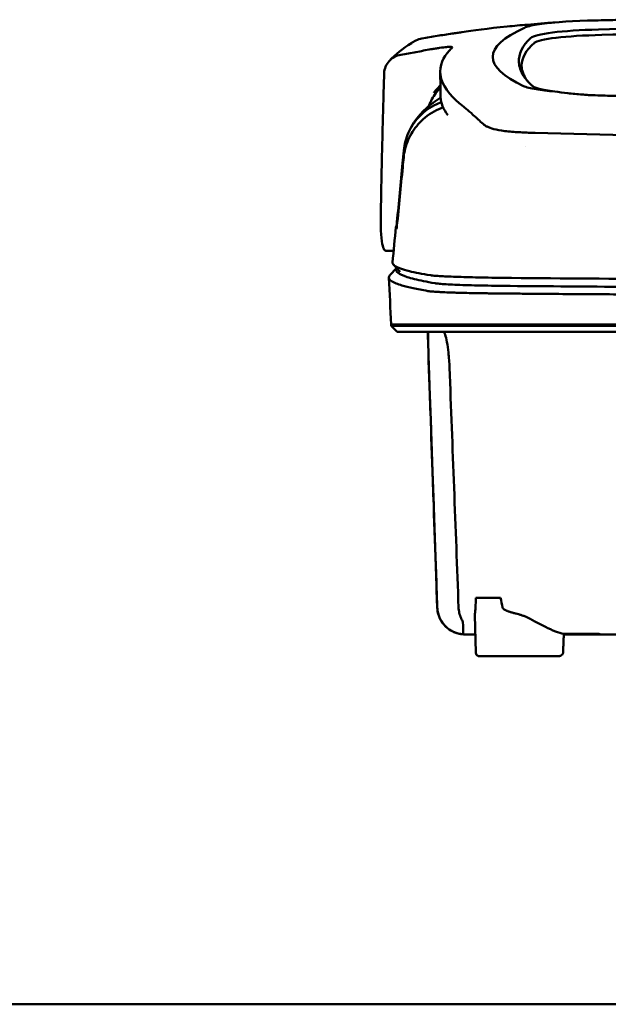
# Model space of a CAD drawing. Header units: millimetres. Extents: x 857 to 3150, y 927 to 1922.
# Tile 4 of 22: x 1077 to 1158, y 1785 to 1921. Entities that reach past the tile are written whole.
import ezdxf

# ---------------------------------------------------------------- set-up
doc = ezdxf.new("R2010")
doc.units = ezdxf.units.MM
doc.header["$LTSCALE"] = 6.666667
doc.layers.add('Visible (ISO)', color=7, linetype='Continuous', lineweight=50)

msp = doc.modelspace()

# ---------------------------------------------------------------- linework, layer by layer
at = {"layer": 'Visible (ISO)'}
for p, q in [((1146.54, 1905.63), (1146.55, 1905.63)), ((1128.82, 1889.29), (1127.77, 1889.29)), ((1128.29, 1885.91), (1129.23, 1886.9)), ((1128.48, 1879.12), (1133.83, 1879.12)), ((1128.48, 1878.92), (1128.48, 1879.12)), ((1133.86, 1879.12), (1133.83, 1879.12)), ((1133.86, 1879.12), (1144.82, 1879.12)), ((1144.91, 1879.12), (1144.82, 1879.12)), ((1144.91, 1879.12), (1206.55, 1879.12)), ((1129.29, 1878.11), (1128.48, 1878.92)), ((1133.52, 1877.61), (1133.54, 1877.61)), ((1140.16, 1841.39), (1143.55, 1841.39)), ((1144.51, 1839.59), (1144.51, 1839.6)), ((1144.52, 1839.59), (1144.52, 1839.59)), ((1140.16, 1833.84), (1140.03, 1839.02)), ((1156.83, 1836.36), (1152.29, 1836.36)), ((1156.83, 1836.36), (1156.82, 1836.44)), ((1151.57, 1833.35), (1140.63, 1833.35)), ((998.05, 1785.32), (1194.98, 1785.32))]:
    msp.add_line(p, q, dxfattribs=at)
for centre, major_axis, ratio, start_param, end_param in [((1261.01, 1867.1), (-491.04, 0), 0.112496, 4.925773, 4.928853), ((1283.42, 1916.04), (140.93, 0.03), 0.116446, 2.892175, 3.388046), ((1158.11, 1919.72), (11.62, -0.01), 0.117057, 2.527526, 2.891655), ((1159.71, 1918.5), (12.06, 0), 0.112737, 1.791766, 3.029303), ((1157.92, 1919.75), (11.4, 0), 0.116501, 1.781282, 2.52747), ((1206.45, 1895.42), (225.49, 0), 0.110939, 1.570719, 1.791596), ((1393.98, 1915.85), (247.9, 0.4), 0.112494, 3.026338, 3.14596), ((1160.1, 1917.83), (11.96, 0), 0.106769, 1.787974, 3.024834), ((1206.48, 1895.39), (-227.22, 0), 0.106767, 4.71241, 4.92951), ((1463.46, 1868.8), (-328.58, 44.87), 0.123507, 6.188163, 6.200241), ((1392.74, 1914.85), (-246.27, 0), 0.106767, 6.163675, 6.283184), ((2789.07, 1875.1), (-1662.18, -0.15), 0.85466, 6.255847, 6.257756), ((1158.22, 1912.37), (11.83, 0.02), 0.1161, 3.386388, 3.747718), ((1141.25, 1906.81), (-8, 0), 0.941628, 5.682982, 5.950394), ((1390.91, 1910.54), (-255.61, 0), 0.112496, 0.002074, 0.087879), ((1148.35, 1907.15), (-7.02, -0.25), 0.209962, 0.510009, 0.541864), ((1389.05, 1892.52), (-259.92, 0), 0.034069, 6.258567, 6.308615), ((1262.71, 1933.54), (-131.69, -46.07), 0.097566, 0.177551, 0.181879), ((1138.22, 1884.85), (4.06, -0.09), 0.06622, 3.560328, 3.573474), ((1148.9, 1885.27), (15.81, -0.25), 0.013999, 1.814143, 1.864666), ((1146.23, 1884.58), (8.72, -0.05), 0.018129, 4.550228, 4.559677), ((1133.55, 1883.74), (-0.118, 0.018), 0.055246, 1.360606, 1.559875), ((1146.01, 1884.72), (9.46, 0.14), 0.140036, 4.558691, 4.567892), ((1076.69, 1878.36), (-100.95, 2891.75), 0.019629, 4.711443, 4.711617), ((1156.92, 1836.36), (0.392, 0), 0.000189, 0.428233, 0.567381)]:
    msp.add_ellipse(centre, major_axis=major_axis, ratio=ratio, start_param=start_param, end_param=end_param, dxfattribs=at)
for points, knots in [([(1161.17, 1921.18), (1160.22, 1921.16), (1159.29, 1921.14), (1157.9, 1921.1), (1157.71, 1921.1), (1157.02, 1921.08)], [-0.8458994, -0.8458994, -0.8458994, -0.8458994, -0.3752076, -0.3752076, -0.1515992, -0.1515992, -0.1515992, -0.1515992]), ([(1138.25, 1919.46), (1139.7, 1919.67), (1141.85, 1919.97), (1145.4, 1920.33), (1146.34, 1920.42), (1147.28, 1920.49)], [0, 0, 0, 0, 0.4392287, 0.4392287, 0.5941548, 0.5941548, 0.5941548, 0.5941548]), ([(1131.67, 1918.2), (1131.74, 1918.24), (1131.82, 1918.28), (1132.16, 1918.45), (1132.43, 1918.54), (1132.72, 1918.58)], [-0.1127941, -0.1127941, -0.1127941, -0.1127941, -0.0866991, -0.0866991, -0.0000252, -0.0000252, -0.0000252, -0.0000252]), ([(1136.9, 1919.27), (1136.2, 1919.16), (1135.51, 1919.05), (1134.11, 1918.82), (1133.41, 1918.7), (1132.72, 1918.58)], [0.000028, 0.000028, 0.000028, 0.000028, 0.211767, 0.211767, 0.4239683, 0.4239683, 0.4239683, 0.4239683]), ([(1138.22, 1919.46), (1138, 1919.42), (1137.78, 1919.39), (1137.34, 1919.33), (1137.12, 1919.3), (1136.9, 1919.27)], [0, 0, 0, 0, 0.0665895, 0.0665895, 0.1345736, 0.1345736, 0.1345736, 0.1345736]), ([(1136.9, 1919.27), (1136.9, 1919.27), (1136.9, 1919.27), (1136.9, 1919.27), (1136.9, 1919.27), (1136.9, 1919.27)], [0.000000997, 0.000000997, 0.000000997, 0.000000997, 0.0001839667, 0.0001839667, 0.000312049, 0.000312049, 0.000312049, 0.000312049]), ([(1129.82, 1916.34), (1130.51, 1916.47), (1131.2, 1916.59), (1132.58, 1916.84), (1133.27, 1916.97), (1133.95, 1917.09)], [0.0000116, 0.0000116, 0.0000116, 0.0000116, 0.2114776, 0.2114776, 0.4225254, 0.4225254, 0.4225254, 0.4225254]), ([(1136.12, 1917.4), (1135.85, 1917.38), (1135.53, 1917.34), (1134.97, 1917.26), (1134.77, 1917.23), (1134.37, 1917.16), (1134.16, 1917.13), (1133.95, 1917.09)], [0, 0, 0, 0, 0.1260356, 0.1260356, 0.192084, 0.192084, 0.2556621, 0.2556621, 0.2556621, 0.2556621]), ([(1136.91, 1917.34), (1136.93, 1917.38), (1136.88, 1917.41), (1136.64, 1917.43), (1136.44, 1917.42), (1136.2, 1917.41)], [0, 0, 0, 0, 0.1204642, 0.1204642, 0.2420244, 0.2420244, 0.2420244, 0.2420244]), ([(1136.88, 1917.32), (1136.89, 1917.32), (1136.89, 1917.33), (1136.9, 1917.33), (1136.9, 1917.34), (1136.91, 1917.34)], [0, 0, 0, 0, 0.01190192, 0.01190192, 0.02379969, 0.02379969, 0.02379969, 0.02379969]), ([(1129.82, 1916.34), (1129.5, 1916.28), (1129.2, 1916.18), (1128.65, 1915.88), (1128.4, 1915.69), (1127.99, 1915.23), (1127.82, 1914.97), (1127.59, 1914.4), (1127.52, 1914.09), (1127.51, 1913.78)], [-0.4076943, -0.4076943, -0.4076943, -0.4076943, -0.3108189, -0.3108189, -0.2123555, -0.2123555, -0.10788, -0.10788, -0.000002, -0.000002, -0.000002, -0.000002]), ([(1138.1, 1909.48), (1136.42, 1910.84), (1135.48, 1912.19), (1135.06, 1914.91), (1135.71, 1916.03), (1136.47, 1916.88)], [0, 0, 0, 0, 3.35024, 3.35024, 6.902449, 6.902449, 6.902449, 6.902449]), ([(1146.09, 1915.33), (1146.12, 1914.7), (1146.33, 1914.08), (1146.97, 1913.08), (1147.28, 1912.7), (1147.75, 1912.23), (1147.85, 1912.14), (1148.08, 1911.93), (1148.22, 1911.81), (1149.42, 1911.5), (1150.15, 1911.37), (1151.06, 1911.26)], [2.930381, 2.930381, 2.930381, 2.930381, 4.072753, 4.072753, 4.762452, 4.762452, 4.934856, 4.934856, 5.145284, 5.145284, 5.311389, 5.311389, 5.311389, 5.311389]), ([(1135.27, 1912.15), (1135.15, 1912.01), (1135.02, 1911.87), (1134.8, 1911.62), (1134.7, 1911.51), (1134.46, 1911.22), (1134.35, 1911.08), (1134.34, 1911.07)], [-0.01145823, -0.01145823, -0.01145823, -0.01145823, -0.00744532, -0.00744532, -0.00463647, -0.00463647, 0, 0, 0, 0]), ([(1148.5, 1911.57), (1148.85, 1911.51), (1149.24, 1911.45), (1150.09, 1911.35), (1150.56, 1911.31), (1151.06, 1911.26)], [-0.3736448, -0.3736448, -0.3736448, -0.3736448, -0.187366, -0.187366, -0.0000172, -0.0000172, -0.0000172, -0.0000172]), ([(1127.43, 1911.07), (1127.34, 1908.23), (1127.27, 1905.38), (1127.14, 1899.7), (1127.08, 1896.85), (1127.04, 1894.01)], [-1.996171, -1.996171, -1.996171, -1.996171, -0.998042, -0.998042, -0.000001, -0.000001, -0.000001, -0.000001]), ([(1130.88, 1905.63), (1131.76, 1907.59), (1133.09, 1908.86), (1134.61, 1909.98), (1134.96, 1910.21), (1135.31, 1910.42)], [0, 0, 0, 0, 1.483168, 1.483168, 1.942831, 1.942831, 1.942831, 1.942831]), ([(1151.06, 1911.26), (1151.6, 1911.18), (1152.19, 1911.11), (1153.47, 1910.97), (1154.14, 1910.9), (1154.86, 1910.85)], [0.0000437, 0.0000437, 0.0000437, 0.0000437, 0.2355373, 0.2355373, 0.4693483, 0.4693483, 0.4693483, 0.4693483]), ([(1154.86, 1910.85), (1155.08, 1910.83), (1155.3, 1910.81), (1155.77, 1910.78), (1156, 1910.77), (1156.2, 1910.76)], [0, 0, 0, 0, 0.0725125, 0.0725125, 0.1522142, 0.1522142, 0.1522142, 0.1522142]), ([(1156.2, 1910.76), (1156.78, 1910.73), (1157.22, 1910.72), (1158.56, 1910.69), (1159.46, 1910.66), (1160.36, 1910.64)], [0.1522142, 0.1522142, 0.1522142, 0.1522142, 0.3763363, 0.3763363, 0.8296812, 0.8296812, 0.8296812, 0.8296812]), ([(1130.2, 1902.15), (1130.28, 1902.99), (1130.5, 1903.82), (1131.18, 1905.38), (1131.64, 1906.11), (1132.77, 1907.39), (1133.5, 1908.02), (1134.85, 1908.77), (1135.27, 1908.95), (1135.64, 1909.08)], [0, 0, 0, 0, 0.2548242, 0.2548242, 0.5112444, 0.5112444, 0.772586, 0.772586, 0.8990175, 0.8990175, 0.8990175, 0.8990175]), ([(1130.22, 1903.13), (1130.3, 1903.99), (1130.52, 1904.82), (1131.21, 1906.37), (1131.67, 1907.08), (1132.8, 1908.32), (1133.54, 1908.92), (1134.78, 1909.54), (1135.1, 1909.67), (1135.4, 1909.77)], [-0.7441004, -0.7441004, -0.7441004, -0.7441004, -0.5496874, -0.5496874, -0.3565169, -0.3565169, -0.159797, -0.159797, -0.0894613, -0.0894613, -0.0894613, -0.0894613]), ([(1138.1, 1909.48), (1138.24, 1909.37), (1138.39, 1909.25), (1138.69, 1909), (1138.84, 1908.87), (1139, 1908.74)], [-0.5571002, -0.5571002, -0.5571002, -0.5571002, -0.2776825, -0.2776825, 0, 0, 0, 0]), ([(1139, 1908.74), (1139.32, 1908.47), (1139.66, 1908.16), (1140.17, 1907.69), (1140.33, 1907.55), (1140.48, 1907.41)], [-1.0557156, -1.0557156, -1.0557156, -1.0557156, -0.5320191, -0.5320191, -0.3144541, -0.3144541, -0.3144541, -0.3144541]), ([(1141.47, 1906.55), (1141.4, 1906.59), (1141.35, 1906.63), (1141.24, 1906.71), (1141.19, 1906.75), (1141.15, 1906.79)], [0, 0, 0, 0, 0.0612215, 0.0612215, 0.1224979, 0.1224979, 0.1224979, 0.1224979]), ([(1141.47, 1906.55), (1141.57, 1906.49), (1141.69, 1906.43), (1141.95, 1906.32), (1142.09, 1906.26), (1142.25, 1906.21)], [-0.1913093, -0.1913093, -0.1913093, -0.1913093, -0.095663, -0.095663, 0, 0, 0, 0]), ([(1145.64, 1905.68), (1144.93, 1905.72), (1144.28, 1905.79), (1143.18, 1905.96), (1142.73, 1906.06), (1142.36, 1906.17)], [0, 0, 0, 0, 0.2294851, 0.2294851, 0.4401307, 0.4401307, 0.4401307, 0.4401307]), ([(1146.54, 1905.63), (1146.39, 1905.63), (1146.24, 1905.64), (1145.94, 1905.66), (1145.79, 1905.67), (1145.64, 1905.68)], [0, 0, 0, 0, 0.04848689, 0.04848689, 0.0969233, 0.0969233, 0.0969233, 0.0969233]), ([(1146.55, 1905.63), (1146.84, 1905.61), (1147.13, 1905.6), (1147.72, 1905.57), (1148.02, 1905.56), (1148.32, 1905.56)], [-0.1838567, -0.1838567, -0.1838567, -0.1838567, -0.0928152, -0.0928152, 0, 0, 0, 0]), ([(1206.14, 1904.76), (1196.46, 1904.76), (1186.78, 1904.83), (1167.45, 1905.09), (1157.82, 1905.29), (1148.32, 1905.56)], [0.032666, 0.032666, 0.032666, 0.032666, 2.938218, 2.938218, 5.868286, 5.868286, 5.868286, 5.868286]), ([(1129.27, 1893.23), (1129.53, 1895.94), (1129.79, 1898.66), (1130.05, 1901.37), (1130.11, 1901.96), (1130.16, 1902.54), (1130.22, 1903.13)], [0.478961, 0.478961, 0.478961, 0.478961, 8.650914, 8.650914, 8.650914, 10.427614, 10.427614, 10.427614, 10.427614]), ([(1129.27, 1892.73), (1129.54, 1895.44), (1129.8, 1898.15), (1130.07, 1900.85), (1130.11, 1901.29), (1130.16, 1901.72), (1130.2, 1902.15)], [0.46186, 0.46186, 0.46186, 0.46186, 8.654063, 8.654063, 8.654063, 9.958979, 9.958979, 9.958979, 9.958979]), ([(1127.04, 1894.01), (1127.03, 1893.3), (1127.03, 1892.65), (1127.09, 1891.33), (1127.15, 1890.72), (1127.32, 1889.86), (1127.41, 1889.59), (1127.59, 1889.35), (1127.66, 1889.31), (1127.74, 1889.29), (1127.76, 1889.29), (1127.77, 1889.29)], [-1.124441, -1.124441, -1.124441, -1.124441, -0.875496, -0.875496, -0.555624, -0.555624, -0.282571, -0.282571, -0.140757, -0.140757, -0.112162, -0.112162, -0.112162, -0.112162]), ([(1129.21, 1892.74), (1129.21, 1892.74), (1129.21, 1892.75), (1129.22, 1892.79), (1129.22, 1892.83), (1129.23, 1892.91), (1129.24, 1892.97), (1129.25, 1893.05), (1129.25, 1893.08), (1129.26, 1893.16), (1129.26, 1893.19), (1129.27, 1893.23)], [-0.06600544, -0.06600544, -0.06600544, -0.06600544, -0.05210622, -0.05210622, -0.03882665, -0.03882665, -0.02244269, -0.02244269, -0.01122716, -0.01122716, 0, 0, 0, 0]), ([(1129.21, 1892.29), (1129.21, 1892.29), (1129.22, 1892.3), (1129.22, 1892.33), (1129.23, 1892.36), (1129.24, 1892.44), (1129.24, 1892.49), (1129.25, 1892.56), (1129.26, 1892.6), (1129.26, 1892.66), (1129.27, 1892.7), (1129.27, 1892.73)], [0, 0, 0, 0, 0.01799222, 0.01799222, 0.0374351, 0.0374351, 0.06445247, 0.06445247, 0.08202888, 0.08202888, 0.09959211, 0.09959211, 0.09959211, 0.09959211]), ([(1128.66, 1887.68), (1128.65, 1887.52), (1128.76, 1887.37), (1128.99, 1887.21), (1129.35, 1886.97), (1130.03, 1886.73), (1131, 1886.48), (1131.77, 1886.29), (1132.73, 1886.11), (1133.88, 1885.92)], [51.780318, 51.780318, 51.780318, 51.780318, 65.647729, 65.647729, 65.647729, 87.530305, 87.530305, 87.530305, 104.770272, 104.770272, 104.770272, 104.770272]), ([(1128.29, 1885.91), (1128.19, 1885.81), (1128.14, 1885.71), (1128.14, 1885.45), (1128.25, 1885.29), (1128.65, 1885.02), (1128.88, 1884.9), (1129.4, 1884.69), (1129.66, 1884.61), (1130.39, 1884.39), (1130.91, 1884.26), (1132.1, 1884), (1132.77, 1883.87), (1133.53, 1883.74)], [-6.22343, -6.22343, -6.22343, -6.22343, -5.351502, -5.351502, -4.007016, -4.007016, -3.000502, -3.000502, -2.247226, -2.247226, -1.120907, -1.120907, 0, 0, 0, 0]), ([(1129.23, 1886.89), (1129.21, 1886.86), (1129.19, 1886.84), (1129.18, 1886.81), (1129.09, 1886.62), (1129.17, 1886.43), (1129.42, 1886.24), (1129.67, 1886.05), (1130.09, 1885.86), (1130.67, 1885.67), (1131.26, 1885.48), (1132.01, 1885.29), (1132.93, 1885.11), (1133.41, 1885.01), (1133.94, 1884.91), (1134.51, 1884.81)], [0.0467643, 0.0467643, 0.0467643, 0.0467643, 0.04907017, 0.04907017, 0.04907017, 0.06542689, 0.06542689, 0.06542689, 0.08178362, 0.08178362, 0.08178362, 0.09814034, 0.09814034, 0.09814034, 0.10666345, 0.10666345, 0.10666345, 0.10666345]), ([(1134, 1885.9), (1134.14, 1885.88), (1134.32, 1885.86), (1134.55, 1885.84), (1134.78, 1885.82), (1135.06, 1885.81), (1135.38, 1885.79), (1135.69, 1885.77), (1136.06, 1885.75), (1136.45, 1885.74), (1136.85, 1885.72), (1137.29, 1885.7), (1137.76, 1885.69), (1138.23, 1885.67), (1138.74, 1885.66), (1139.28, 1885.64), (1139.81, 1885.63), (1140.38, 1885.62), (1140.97, 1885.61), (1141.56, 1885.59), (1142.18, 1885.58), (1142.81, 1885.57), (1143.3, 1885.57), (1143.81, 1885.56), (1144.32, 1885.55)], [0, 0, 0, 0, 1.921104, 1.921104, 1.921104, 3.842208, 3.842208, 3.842208, 5.763312, 5.763312, 5.763312, 7.684416, 7.684416, 7.684416, 9.60552, 9.60552, 9.60552, 11.526625, 11.526625, 11.526625, 13.447729, 13.447729, 13.447729, 14.949954, 14.949954, 14.949954, 14.949954]), ([(1134.53, 1884.81), (1134.68, 1884.79), (1134.88, 1884.76), (1135.14, 1884.74), (1135.39, 1884.72), (1135.7, 1884.69), (1136.06, 1884.67), (1136.41, 1884.65), (1136.82, 1884.63), (1137.26, 1884.61), (1137.71, 1884.59), (1138.2, 1884.57), (1138.73, 1884.55), (1139.25, 1884.54), (1139.83, 1884.52), (1140.42, 1884.51), (1141.01, 1884.49), (1141.65, 1884.48), (1142.3, 1884.47), (1142.62, 1884.46), (1142.96, 1884.46), (1143.29, 1884.45), (1143.46, 1884.45), (1143.63, 1884.45), (1143.8, 1884.45), (1143.97, 1884.45), (1144.14, 1884.44), (1144.32, 1884.44), (1144.38, 1884.44), (1144.45, 1884.44), (1144.52, 1884.44), (1144.59, 1884.44), (1144.66, 1884.44), (1144.73, 1884.44), (1144.76, 1884.44), (1144.79, 1884.44), (1144.83, 1884.44)], [0, 0, 0, 0, 0.00216284, 0.00216284, 0.00216284, 0.00432572, 0.00432572, 0.00432572, 0.0064886, 0.0064886, 0.0064886, 0.00865148, 0.00865148, 0.00865148, 0.01081436, 0.01081436, 0.01081436, 0.01297724, 0.01297724, 0.01297724, 0.01405868, 0.01405868, 0.01405868, 0.0145994, 0.0145994, 0.0145994, 0.01514012, 0.01514012, 0.01514012, 0.01535374, 0.01535374, 0.01535374, 0.01556736, 0.01556736, 0.01556736, 0.01567089, 0.01567089, 0.01567089, 0.01567089]), ([(1144.91, 1884.44), (1150.19, 1884.39), (1155.53, 1884.35), (1160.89, 1884.32), (1166.25, 1884.28), (1171.66, 1884.26), (1177.07, 1884.23), (1182.48, 1884.21), (1187.92, 1884.2), (1193.36, 1884.19), (1197.75, 1884.18), (1202.15, 1884.17), (1206.55, 1884.17)], [0, 0, 0, 0, 0.01635215, 0.01635215, 0.01635215, 0.03270429, 0.03270429, 0.03270429, 0.04905643, 0.04905643, 0.04905643, 0.06225952, 0.06225952, 0.06225952, 0.06225952]), ([(1145.09, 1885.54), (1152.2, 1885.48), (1159.41, 1885.43), (1166.64, 1885.39), (1173.87, 1885.35), (1181.18, 1885.32), (1188.49, 1885.31), (1194.49, 1885.29), (1200.53, 1885.28), (1206.55, 1885.28)], [0, 0, 0, 0, 21.882576, 21.882576, 21.882576, 43.765152, 43.765152, 43.765152, 61.766885, 61.766885, 61.766885, 61.766885]), ([(1133.55, 1883.74), (1133.64, 1883.72), (1133.75, 1883.71), (1134, 1883.68), (1134.15, 1883.67), (1134.43, 1883.65), (1134.55, 1883.64), (1134.85, 1883.62), (1135.03, 1883.61), (1135.35, 1883.59), (1135.47, 1883.59), (1135.94, 1883.56), (1136.31, 1883.55), (1136.94, 1883.52), (1137.18, 1883.52), (1137.67, 1883.5), (1137.93, 1883.49), (1138.43, 1883.48), (1138.67, 1883.47), (1139.34, 1883.46), (1139.78, 1883.45), (1140.59, 1883.43), (1140.94, 1883.43), (1141.56, 1883.42), (1141.83, 1883.42), (1142.3, 1883.41), (1142.51, 1883.41), (1142.87, 1883.4), (1143.02, 1883.4), (1143.29, 1883.4), (1143.41, 1883.4), (1143.7, 1883.4), (1143.88, 1883.39), (1144.23, 1883.39), (1144.4, 1883.39), (1144.58, 1883.39)], [-1.679207, -1.679207, -1.679207, -1.679207, -1.548784, -1.548784, -1.41563, -1.41563, -1.32558, -1.32558, -1.204178, -1.204178, -1.134257, -1.134257, -0.946443, -0.946443, -0.838704, -0.838704, -0.731055, -0.731055, -0.637098, -0.637098, -0.473724, -0.473724, -0.352581, -0.352581, -0.262746, -0.262746, -0.196047, -0.196047, -0.146434, -0.146434, -0.109476, -0.109476, -0.054468, -0.054468, 0, 0, 0, 0]), ([(1144.66, 1883.39), (1144.73, 1883.39), (1144.82, 1883.39), (1145.02, 1883.39), (1145.11, 1883.38), (1145.37, 1883.38), (1145.55, 1883.38), (1146.08, 1883.38), (1146.44, 1883.37), (1147.51, 1883.36), (1148.22, 1883.36), (1150.36, 1883.34), (1151.79, 1883.33), (1156.08, 1883.3), (1158.96, 1883.28), (1163.77, 1883.25), (1165.7, 1883.24), (1170.21, 1883.21), (1172.79, 1883.2), (1177.97, 1883.18), (1180.56, 1883.17), (1187.05, 1883.15), (1190.95, 1883.14), (1196.8, 1883.13), (1198.75, 1883.13), (1202.65, 1883.13), (1204.6, 1883.12), (1206.55, 1883.12)], [-6.255822, -6.255822, -6.255822, -6.255822, -6.222837, -6.222837, -6.195433, -6.195433, -6.140619, -6.140619, -6.030972, -6.030972, -5.8116, -5.8116, -5.372567, -5.372567, -4.493566, -4.493566, -3.9071, -3.9071, -3.124844, -3.124844, -2.342742, -2.342742, -1.17034, -1.17034, -0.584842, -0.584842, 0, 0, 0, 0]), ([(1144.91, 1878.92), (1144.62, 1878.92), (1144.34, 1878.92), (1143.54, 1878.92), (1143.21, 1878.92), (1142.66, 1878.92), (1142.45, 1878.92), (1141.98, 1878.92), (1141.72, 1878.92), (1141.12, 1878.92), (1140.79, 1878.92), (1140.33, 1878.92), (1140.19, 1878.92), (1139.58, 1878.92), (1139.11, 1878.92), (1138.51, 1878.92), (1138.36, 1878.92), (1137.98, 1878.92), (1137.76, 1878.92), (1137.38, 1878.92), (1137.21, 1878.92), (1136.6, 1878.92), (1136.17, 1878.92), (1135.69, 1878.92), (1135.59, 1878.92), (1135.37, 1878.92), (1135.24, 1878.92), (1134.95, 1878.92), (1134.79, 1878.92), (1134.51, 1878.92), (1134.4, 1878.92), (1134.22, 1878.92), (1134.16, 1878.92), (1133.81, 1878.92), (1133.48, 1878.92), (1132.88, 1878.92), (1132.51, 1878.92), (1131.69, 1878.92), (1131.27, 1878.92), (1130.68, 1878.92), (1130.48, 1878.92), (1130.08, 1878.92), (1129.89, 1878.92), (1129.51, 1878.92), (1129.33, 1878.92), (1129.01, 1878.92), (1128.87, 1878.92), (1128.64, 1878.92), (1128.55, 1878.92), (1128.49, 1878.92), (1128.48, 1878.92), (1128.48, 1878.92)], [0.000001, 0.000001, 0.000001, 0.000001, 0.08808, 0.08808, 0.153158, 0.153158, 0.19567, 0.19567, 0.24803, 0.24803, 0.3189, 0.3189, 0.34781, 0.34781, 0.455565, 0.455565, 0.492277, 0.492277, 0.550462, 0.550462, 0.594927, 0.594927, 0.725708, 0.725708, 0.761138, 0.761138, 0.809194, 0.809194, 0.881386, 0.881386, 0.94288, 0.94288, 0.982933, 0.982933, 1.178377, 1.178377, 1.561095, 1.561095, 2.071598, 2.071598, 2.3634, 2.3634, 2.696721, 2.696721, 3.077716, 3.077716, 3.511094, 3.511094, 4.007579, 4.007579, 4.251218, 4.251218, 4.251218, 4.251218]), ([(1145.1, 1878.11), (1145.09, 1878.11), (1145.07, 1878.11), (1145.05, 1878.11), (1145.04, 1878.11), (1145.03, 1878.11), (1145.01, 1878.11), (1144.98, 1878.11), (1144.95, 1878.11), (1144.91, 1878.11), (1144.88, 1878.11), (1144.85, 1878.11), (1144.81, 1878.11), (1144.74, 1878.11), (1144.68, 1878.11), (1144.61, 1878.11), (1144.54, 1878.11), (1144.47, 1878.11), (1144.4, 1878.11), (1144.23, 1878.11), (1144.06, 1878.11), (1143.89, 1878.11), (1143.72, 1878.11), (1143.55, 1878.11), (1143.38, 1878.11), (1143.05, 1878.11), (1142.71, 1878.11), (1142.39, 1878.11), (1141.74, 1878.11), (1141.11, 1878.11), (1140.51, 1878.11), (1139.92, 1878.11), (1139.35, 1878.11), (1138.82, 1878.11), (1138.3, 1878.11), (1137.81, 1878.11), (1137.36, 1878.11), (1136.92, 1878.11), (1136.51, 1878.11), (1136.16, 1878.11), (1135.81, 1878.11), (1135.5, 1878.11), (1135.25, 1878.11), (1135.13, 1878.11), (1135.01, 1878.11), (1134.91, 1878.11), (1134.86, 1878.11), (1134.81, 1878.11), (1134.77, 1878.11), (1134.75, 1878.11), (1134.73, 1878.11), (1134.71, 1878.11), (1134.7, 1878.11), (1134.69, 1878.11), (1134.68, 1878.11), (1134.67, 1878.11), (1134.67, 1878.11), (1134.66, 1878.11), (1134.66, 1878.11), (1134.66, 1878.11), (1134.65, 1878.11), (1134.65, 1878.11), (1134.65, 1878.11), (1134.64, 1878.11), (1134.64, 1878.11), (1134.63, 1878.11), (1134.63, 1878.11), (1134.63, 1878.11), (1134.62, 1878.11), (1134.62, 1878.11), (1134.61, 1878.11), (1134.6, 1878.11), (1134.59, 1878.11), (1134.57, 1878.11), (1134.56, 1878.11), (1134.54, 1878.11), (1134.51, 1878.11), (1134.47, 1878.11), (1134.44, 1878.11), (1134.37, 1878.11), (1134.3, 1878.11), (1134.24, 1878.11), (1134.1, 1878.11), (1133.97, 1878.11), (1133.84, 1878.11), (1133.59, 1878.11), (1133.34, 1878.11), (1133.11, 1878.11), (1132.65, 1878.11), (1132.23, 1878.11), (1131.85, 1878.11), (1131.47, 1878.11), (1131.13, 1878.11), (1130.84, 1878.11), (1130.25, 1878.11), (1129.82, 1878.11), (1129.57, 1878.11), (1129.38, 1878.11), (1129.32, 1878.11), (1129.29, 1878.11)], [0, 0, 0, 0, 0.00005479, 0.00005479, 0.00005479, 0.00009238, 0.00009238, 0.00009238, 0.0001964, 0.0001964, 0.0001964, 0.00030042, 0.00030042, 0.00030042, 0.00051448, 0.00051448, 0.00051448, 0.00072853, 0.00072853, 0.00072853, 0.00127035, 0.00127035, 0.00127035, 0.00181217, 0.00181217, 0.00181217, 0.00289581, 0.00289581, 0.00289581, 0.00506308, 0.00506308, 0.00506308, 0.00723036, 0.00723036, 0.00723036, 0.00939764, 0.00939764, 0.00939764, 0.01156492, 0.01156492, 0.01156492, 0.0137322, 0.0137322, 0.0137322, 0.01481584, 0.01481584, 0.01481584, 0.01535766, 0.01535766, 0.01535766, 0.01562857, 0.01562857, 0.01562857, 0.01576402, 0.01576402, 0.01576402, 0.01583175, 0.01583175, 0.01583175, 0.01589948, 0.01589948, 0.01589948, 0.01593706, 0.01593706, 0.01593706, 0.0160022, 0.0160022, 0.0160022, 0.01606733, 0.01606733, 0.01606733, 0.0161976, 0.0161976, 0.0161976, 0.01645814, 0.01645814, 0.01645814, 0.01697921, 0.01697921, 0.01697921, 0.01802136, 0.01802136, 0.01802136, 0.02010566, 0.02010566, 0.02010566, 0.02427426, 0.02427426, 0.02427426, 0.03250315, 0.03250315, 0.03250315, 0.04073203, 0.04073203, 0.04073203, 0.0571898, 0.0571898, 0.0571898, 0.06950332, 0.06950332, 0.06950332, 0.06950332]), ([(1133.68, 1873.17), (1133.67, 1873.52), (1133.66, 1873.87), (1133.63, 1874.56), (1133.62, 1874.91), (1133.6, 1875.77), (1133.58, 1876.25), (1133.56, 1877.12), (1133.56, 1877.48), (1133.56, 1877.87), (1133.56, 1877.98), (1133.57, 1878.06), (1133.58, 1878.08), (1133.58, 1878.11), (1133.59, 1878.11), (1133.59, 1878.11)], [-0.7832646, -0.7832646, -0.7832646, -0.7832646, -0.67808, -0.67808, -0.5686815, -0.5686815, -0.3918502, -0.3918502, -0.1975597, -0.1975597, -0.0863588, -0.0863588, -0.041796, -0.041796, -0.000001, -0.000001, -0.000001, -0.000001]), ([(1135.65, 1878.11), (1135.68, 1878.11), (1135.72, 1878.09), (1135.81, 1877.98), (1135.86, 1877.87), (1136.01, 1877.49), (1136.09, 1877.13), (1136.25, 1876.26), (1136.32, 1875.78), (1136.41, 1874.91), (1136.44, 1874.56), (1136.49, 1873.87), (1136.51, 1873.52), (1136.52, 1873.17)], [-0.7882083, -0.7882083, -0.7882083, -0.7882083, -0.7012895, -0.7012895, -0.5899546, -0.5899546, -0.394282, -0.394282, -0.2150839, -0.2150839, -0.105375, -0.105375, -0.000001, -0.000001, -0.000001, -0.000001]), ([(1284.63, 1878.92), (1284.63, 1878.92), (1284.6, 1878.92), (1284.45, 1878.92), (1284.28, 1878.92), (1283.77, 1878.92), (1283.4, 1878.92), (1282.69, 1878.92), (1282.41, 1878.92), (1281.79, 1878.92), (1281.44, 1878.92), (1280.64, 1878.92), (1280.19, 1878.92), (1279.58, 1878.92), (1279.31, 1878.92), (1279.11, 1878.92), (1279.03, 1878.92), (1278.83, 1878.92), (1278.68, 1878.92), (1278.43, 1878.92), (1278.34, 1878.92), (1278.1, 1878.92), (1277.93, 1878.92), (1277.58, 1878.92), (1277.38, 1878.92), (1277, 1878.92), (1276.82, 1878.92), (1276.36, 1878.92), (1276.07, 1878.92), (1275.55, 1878.92), (1275.33, 1878.92), (1274.87, 1878.92), (1274.63, 1878.92), (1274.24, 1878.92), (1274.09, 1878.92), (1273.74, 1878.92), (1273.55, 1878.92), (1273.09, 1878.92), (1272.83, 1878.92), (1272.38, 1878.92), (1272.21, 1878.92), (1271.64, 1878.92), (1271.24, 1878.92), (1269.5, 1878.92), (1268.77, 1878.92), (1264.41, 1878.92), (1261.91, 1878.92), (1257.04, 1878.92), (1254.68, 1878.92), (1247.88, 1878.92), (1243.43, 1878.92), (1237, 1878.92), (1235.04, 1878.92), (1231.24, 1878.92), (1229.4, 1878.92), (1225.84, 1878.92), (1224.11, 1878.92), (1215.9, 1878.92), (1209.4, 1878.92), (1200.47, 1878.92), (1198.03, 1878.92), (1191.32, 1878.92), (1187.05, 1878.92), (1181.2, 1878.92), (1179.61, 1878.92), (1175.23, 1878.92), (1172.45, 1878.92), (1165.52, 1878.92), (1161.37, 1878.92), (1153.11, 1878.92), (1149, 1878.92), (1144.91, 1878.92)], [4.259276, 4.259276, 4.259276, 4.259276, 4.670353, 4.670353, 5.333093, 5.333093, 6.087544, 6.087544, 6.48643, 6.48643, 6.916955, 6.916955, 7.375465, 7.375465, 7.508459, 7.508459, 7.569769, 7.569769, 7.664913, 7.664913, 7.713725, 7.713725, 7.791614, 7.791614, 7.873119, 7.873119, 7.940289, 7.940289, 8.037054, 8.037054, 8.105988, 8.105988, 8.173685, 8.173685, 8.21539, 8.21539, 8.267249, 8.267249, 8.334795, 8.334795, 8.377608, 8.377608, 8.47358, 8.47358, 8.783476, 8.783476, 9.196774, 9.196774, 9.584439, 9.584439, 10.310287, 10.310287, 10.628298, 10.628298, 10.925673, 10.925673, 11.204895, 11.204895, 12.251527, 12.251527, 12.644845, 12.644845, 13.333545, 13.333545, 13.591652, 13.591652, 14.043256, 14.043256, 14.721038, 14.721038, 15.399535, 15.399535, 15.399535, 15.399535]), ([(1283.82, 1878.11), (1283.82, 1878.11), (1283.81, 1878.11), (1283.79, 1878.11), (1283.7, 1878.11), (1283.45, 1878.11), (1283.02, 1878.11), (1282.6, 1878.11), (1282.01, 1878.11), (1281.25, 1878.11), (1280.87, 1878.11), (1280.45, 1878.11), (1279.99, 1878.11), (1279.75, 1878.11), (1279.51, 1878.11), (1279.26, 1878.11), (1279.13, 1878.11), (1279, 1878.11), (1278.87, 1878.11), (1278.81, 1878.11), (1278.74, 1878.11), (1278.67, 1878.11), (1278.64, 1878.11), (1278.61, 1878.11), (1278.57, 1878.11), (1278.56, 1878.11), (1278.54, 1878.11), (1278.52, 1878.11), (1278.51, 1878.11), (1278.5, 1878.11), (1278.5, 1878.11), (1278.49, 1878.11), (1278.49, 1878.11), (1278.48, 1878.11), (1278.48, 1878.11), (1278.47, 1878.11), (1278.47, 1878.11), (1278.47, 1878.11), (1278.47, 1878.11), (1278.46, 1878.11), (1278.46, 1878.11), (1278.45, 1878.11), (1278.45, 1878.11), (1278.44, 1878.11), (1278.43, 1878.11), (1278.43, 1878.11), (1278.42, 1878.11), (1278.4, 1878.11), (1278.39, 1878.11), (1278.37, 1878.11), (1278.34, 1878.11), (1278.31, 1878.11), (1278.27, 1878.11), (1278.22, 1878.11), (1278.17, 1878.11), (1278.12, 1878.11), (1278.06, 1878.11), (1278.01, 1878.11), (1277.89, 1878.11), (1277.76, 1878.11), (1277.62, 1878.11), (1277.34, 1878.11), (1277, 1878.11), (1276.62, 1878.11), (1276.24, 1878.11), (1275.81, 1878.11), (1275.34, 1878.11), (1274.87, 1878.11), (1274.36, 1878.11), (1273.81, 1878.11), (1273.26, 1878.11), (1272.67, 1878.11), (1272.06, 1878.11), (1271.45, 1878.11), (1270.8, 1878.11), (1270.14, 1878.11), (1269.81, 1878.11), (1269.47, 1878.11), (1269.13, 1878.11), (1268.96, 1878.11), (1268.79, 1878.11), (1268.61, 1878.11), (1268.44, 1878.11), (1268.27, 1878.11), (1268.09, 1878.11), (1268, 1878.11), (1267.9, 1878.11), (1267.81, 1878.11), (1267.6, 1878.11), (1267.4, 1878.11), (1267.19, 1878.11), (1266.84, 1878.11), (1266.49, 1878.11), (1266.14, 1878.11), (1265.79, 1878.11), (1265.45, 1878.11), (1265.1, 1878.11), (1264.51, 1878.11), (1263.92, 1878.11), (1263.33, 1878.11), (1262.74, 1878.11), (1262.15, 1878.11), (1261.55, 1878.11), (1260.37, 1878.11), (1259.19, 1878.11), (1258, 1878.11), (1255.33, 1878.11), (1252.65, 1878.11), (1249.97, 1878.11), (1247.28, 1878.11), (1244.59, 1878.11), (1241.89, 1878.11), (1236.49, 1878.11), (1231.06, 1878.11), (1225.63, 1878.11), (1222.91, 1878.11), (1220.19, 1878.11), (1217.47, 1878.11), (1214.75, 1878.11), (1212.02, 1878.11), (1209.3, 1878.11), (1207.68, 1878.11), (1206.07, 1878.11), (1204.45, 1878.11), (1200.82, 1878.11), (1197.19, 1878.11), (1193.56, 1878.11), (1188.12, 1878.11), (1182.68, 1878.11), (1177.27, 1878.11), (1171.86, 1878.11), (1166.45, 1878.11), (1161.09, 1878.11), (1155.73, 1878.11), (1150.39, 1878.11), (1145.1, 1878.11)], [0.3330934, 0.3330934, 0.3330934, 0.3330934, 0.3372182, 0.3372182, 0.3372182, 0.3535986, 0.3535986, 0.3535986, 0.369979, 0.369979, 0.369979, 0.3781692, 0.3781692, 0.3781692, 0.3822643, 0.3822643, 0.3822643, 0.3843118, 0.3843118, 0.3843118, 0.3853356, 0.3853356, 0.3853356, 0.3858475, 0.3858475, 0.3858475, 0.3861034, 0.3861034, 0.3861034, 0.3862314, 0.3862314, 0.3862314, 0.3862954, 0.3862954, 0.3862954, 0.3863594, 0.3863594, 0.3863594, 0.3863968, 0.3863968, 0.3863968, 0.3864806, 0.3864806, 0.3864806, 0.3865644, 0.3865644, 0.3865644, 0.386732, 0.386732, 0.386732, 0.3870672, 0.3870672, 0.3870672, 0.3876065, 0.3876065, 0.3876065, 0.3881457, 0.3881457, 0.3881457, 0.3892243, 0.3892243, 0.3892243, 0.3913814, 0.3913814, 0.3913814, 0.3935385, 0.3935385, 0.3935385, 0.3956955, 0.3956955, 0.3956955, 0.3978526, 0.3978526, 0.3978526, 0.4000097, 0.4000097, 0.4000097, 0.4010883, 0.4010883, 0.4010883, 0.4016275, 0.4016275, 0.4016275, 0.4021668, 0.4021668, 0.4021668, 0.4024603, 0.4024603, 0.4024603, 0.4030994, 0.4030994, 0.4030994, 0.404178, 0.404178, 0.404178, 0.4052565, 0.4052565, 0.4052565, 0.4070765, 0.4070765, 0.4070765, 0.4088966, 0.4088966, 0.4088966, 0.4125367, 0.4125367, 0.4125367, 0.4207269, 0.4207269, 0.4207269, 0.4289171, 0.4289171, 0.4289171, 0.4452975, 0.4452975, 0.4452975, 0.4534877, 0.4534877, 0.4534877, 0.4616779, 0.4616779, 0.4616779, 0.4665313, 0.4665313, 0.4665313, 0.4774516, 0.4774516, 0.4774516, 0.493832, 0.493832, 0.493832, 0.5102124, 0.5102124, 0.5102124, 0.5265928, 0.5265928, 0.5265928, 0.5265928]), ([(1134.83, 1840.05), (1134.71, 1843.62), (1134.58, 1847.18), (1134.46, 1850.74), (1134.33, 1854.48), (1134.2, 1858.22), (1134.07, 1861.95), (1133.94, 1865.69), (1133.81, 1869.43), (1133.68, 1873.17)], [0, 0, 0, 0, 0.01069684, 0.01069684, 0.01069684, 0.02191762, 0.02191762, 0.02191762, 0.0331384, 0.0331384, 0.0331384, 0.0331384]), ([(1136.52, 1873.17), (1136.73, 1867.65), (1136.94, 1862.13), (1137.36, 1851.09), (1137.57, 1845.57), (1137.77, 1840.05)], [0.000001, 0.000001, 0.000001, 0.000001, 1.65717, 1.65717, 3.314339, 3.314339, 3.314339, 3.314339]), ([(1137.89, 1836.44), (1137.48, 1836.53), (1137.08, 1836.68), (1136.43, 1837.06), (1136.07, 1837.32), (1135.51, 1837.99), (1135.27, 1838.35), (1134.87, 1839.37), (1134.85, 1839.7), (1134.83, 1840.05)], [0.0000012, 0.0000012, 0.0000012, 0.0000012, 0.1279365, 0.1279365, 0.2253357, 0.2253357, 0.2918354, 0.2918354, 0.3734516, 0.3734516, 0.3734516, 0.3734516]), ([(1138.65, 1836.36), (1138.65, 1836.36), (1138.65, 1836.36), (1138.65, 1836.36), (1138.64, 1836.36), (1138.43, 1836.36), (1138.22, 1836.38), (1137.81, 1836.45), (1137.6, 1836.5), (1137.01, 1836.71), (1136.63, 1836.92), (1135.96, 1837.44), (1135.67, 1837.76), (1135.21, 1838.47), (1135.04, 1838.87), (1134.88, 1839.53), (1134.84, 1839.79), (1134.83, 1840.05)], [0, 0, 0, 0, 0.0001067, 0.0001067, 0.0010833, 0.0010833, 0.0637852, 0.0637852, 0.1264875, 0.1264875, 0.2531604, 0.2531604, 0.3798375, 0.3798375, 0.5065247, 0.5065247, 0.5850504, 0.5850504, 0.5850504, 0.5850504]), ([(1137.87, 1839.35), (1137.84, 1839.46), (1137.82, 1839.58), (1137.78, 1839.88), (1137.78, 1840.01), (1137.77, 1840.05)], [-0.02266085, -0.02266085, -0.02266085, -0.02266085, -0.013594, -0.013594, -0.00000919, -0.00000919, -0.00000919, -0.00000919]), ([(1140.11, 1839.92), (1140.1, 1839.85), (1140.08, 1839.75), (1140.06, 1839.61), (1140.06, 1839.57), (1140.05, 1839.48), (1140.04, 1839.44), (1140.04, 1839.4)], [0, 0, 0, 0, 0.03346541, 0.03346541, 0.04779593, 0.04779593, 0.06220327, 0.06220327, 0.06220327, 0.06220327]), ([(1146.24, 1839.08), (1146.22, 1839.08), (1146.2, 1839.09), (1146.18, 1839.09), (1146.13, 1839.1), (1146.08, 1839.12), (1146.03, 1839.13), (1145.9, 1839.16), (1145.77, 1839.2), (1145.65, 1839.23), (1145.6, 1839.24), (1145.55, 1839.26), (1145.51, 1839.27), (1145.43, 1839.29), (1145.35, 1839.31), (1145.28, 1839.33), (1145.25, 1839.34), (1145.22, 1839.35), (1145.19, 1839.36), (1145.17, 1839.37), (1145.15, 1839.37), (1145.12, 1839.38), (1145.09, 1839.39), (1145.06, 1839.4), (1145.03, 1839.41), (1144.97, 1839.43), (1144.92, 1839.45), (1144.86, 1839.46), (1144.82, 1839.48), (1144.77, 1839.5), (1144.73, 1839.51), (1144.67, 1839.53), (1144.62, 1839.55), (1144.58, 1839.57), (1144.53, 1839.59), (1144.48, 1839.61), (1144.43, 1839.63), (1144.38, 1839.65), (1144.33, 1839.67), (1144.29, 1839.69), (1144.27, 1839.7), (1144.25, 1839.71), (1144.23, 1839.72), (1144.22, 1839.73), (1144.2, 1839.73), (1144.19, 1839.74), (1144.17, 1839.75), (1144.15, 1839.76), (1144.14, 1839.77), (1144.08, 1839.8), (1144.03, 1839.83), (1143.99, 1839.87), (1143.91, 1839.93), (1143.87, 1839.99), (1143.85, 1840.06)], [0, 0, 0, 0, 0.0186479, 0.0186479, 0.0186479, 0.066617, 0.066617, 0.066617, 0.1962372, 0.1962372, 0.1962372, 0.25, 0.25, 0.25, 0.3400993, 0.3400993, 0.3400993, 0.375, 0.375, 0.375, 0.40625, 0.40625, 0.40625, 0.4375, 0.4375, 0.4375, 0.5, 0.5, 0.5, 0.5573513, 0.5573513, 0.5573513, 0.625, 0.625, 0.625, 0.6875, 0.6875, 0.6875, 0.75, 0.75, 0.75, 0.78125, 0.78125, 0.78125, 0.7945038, 0.7945038, 0.7945038, 0.8125, 0.8125, 0.8125, 0.875, 0.875, 0.875, 1, 1, 1, 1]), ([(1137.87, 1839.35), (1137.93, 1839.06), (1138.03, 1838.81), (1138.17, 1838.48), (1138.22, 1838.38), (1138.28, 1838.25), (1138.3, 1838.2), (1138.34, 1838.13), (1138.35, 1838.11), (1138.36, 1838.08), (1138.37, 1838.06), (1138.38, 1838.04), (1138.38, 1838.03), (1138.38, 1838.02)], [-0.13103, -0.13103, -0.13103, -0.13103, -0.0761814, -0.0761814, -0.0464162, -0.0464162, -0.0278151, -0.0278151, -0.0168424, -0.0168424, -0.0100907, -0.0100907, -0.000001, -0.000001, -0.000001, -0.000001]), ([(1147.09, 1838.77), (1146.96, 1838.82), (1146.81, 1838.89), (1146.53, 1838.99), (1146.38, 1839.04), (1146.24, 1839.08)], [0.00000101, 0.00000101, 0.00000101, 0.00000101, 0.04255305, 0.04255305, 0.08473514, 0.08473514, 0.08473514, 0.08473514]), ([(1147.09, 1838.77), (1147.8, 1838.44), (1148.74, 1837.9), (1150.22, 1837.16), (1150.68, 1836.95), (1151.53, 1836.63), (1151.92, 1836.51), (1152.29, 1836.44)], [-0.6560571, -0.6560571, -0.6560571, -0.6560571, -0.303448, -0.303448, -0.1436963, -0.1436963, -0.00002, -0.00002, -0.00002, -0.00002]), ([(1138.38, 1838.02), (1138.39, 1837.45), (1138.39, 1837.13), (1138.39, 1836.7), (1138.4, 1836.58), (1138.4, 1836.43), (1138.4, 1836.4), (1138.4, 1836.38), (1138.4, 1836.38), (1138.4, 1836.37), (1138.4, 1836.37), (1138.4, 1836.37)], [0.000001, 0.000001, 0.000001, 0.000001, 0.791271, 0.791271, 1.77027, 1.77027, 2.851809, 2.851809, 3.272833, 3.272833, 3.64974, 3.64974, 3.64974, 3.64974]), ([(1137.89, 1836.44), (1137.93, 1836.43), (1137.97, 1836.43), (1138.04, 1836.41), (1138.08, 1836.41), (1138.16, 1836.4), (1138.21, 1836.39), (1138.28, 1836.38), (1138.3, 1836.38), (1138.35, 1836.38), (1138.38, 1836.37), (1138.39, 1836.37), (1138.39, 1836.37), (1138.4, 1836.37), (1138.4, 1836.37), (1138.4, 1836.37), (1138.4, 1836.37), (1138.4, 1836.37), (1138.4, 1836.37), (1138.4, 1836.37)], [0.00000143, 0.00000143, 0.00000143, 0.00000143, 0.01110644, 0.01110644, 0.02277888, 0.02277888, 0.03978402, 0.03978402, 0.05184789, 0.05184789, 0.06999501, 0.06999501, 0.07575163, 0.07575163, 0.0777235, 0.0777235, 0.07872922, 0.07872922, 0.07961082, 0.07961082, 0.07961082, 0.07961082]), ([(1140.09, 1836.36), (1139.85, 1836.36), (1139.64, 1836.36), (1139.46, 1836.36), (1139.31, 1836.36), (1139.18, 1836.36), (1139.08, 1836.36), (1138.99, 1836.36), (1138.91, 1836.36), (1138.85, 1836.36), (1138.79, 1836.36), (1138.74, 1836.36), (1138.7, 1836.36), (1138.68, 1836.36), (1138.67, 1836.36), (1138.66, 1836.36), (1138.66, 1836.36), (1138.65, 1836.36), (1138.65, 1836.36), (1138.65, 1836.36), (1138.65, 1836.36), (1138.65, 1836.36)], [0.1652728, 0.1652728, 0.1652728, 0.1652728, 0.25, 0.25, 0.25, 0.3186851, 0.3186851, 0.3186851, 0.375, 0.375, 0.375, 0.4375, 0.4375, 0.4375, 0.46875, 0.46875, 0.46875, 0.5, 0.5, 0.5, 0.500138, 0.500138, 0.500138, 0.500138]), ([(1139.27, 1836.36), (1139.2, 1836.36), (1139.14, 1836.36), (1139.05, 1836.36), (1139.01, 1836.36), (1138.95, 1836.36), (1138.92, 1836.36), (1138.9, 1836.36), (1138.89, 1836.36), (1138.89, 1836.36), (1138.89, 1836.36), (1138.88, 1836.36), (1138.88, 1836.36), (1138.88, 1836.36), (1138.88, 1836.36), (1138.88, 1836.36), (1138.88, 1836.36), (1138.88, 1836.36), (1138.88, 1836.36), (1138.88, 1836.36), (1138.88, 1836.36), (1138.88, 1836.36), (1138.88, 1836.36), (1138.88, 1836.36), (1138.88, 1836.36), (1138.88, 1836.36)], [0, 0, 0, 0, 0.281081, 0.281081, 0.4918904, 0.4918904, 0.6499969, 0.6499969, 0.6648193, 0.6648193, 0.6788731, 0.6788731, 0.6859001, 0.6859001, 0.6894135, 0.6894135, 0.692927, 0.692927, 0.6964404, 0.6964404, 0.6973188, 0.6973188, 0.6981972, 0.6981972, 0.6990755, 0.6990755, 0.6990755, 0.6990755]), ([(1152.29, 1836.44), (1153.02, 1836.44), (1153.76, 1836.44), (1155.23, 1836.44), (1155.97, 1836.44), (1156.7, 1836.44)], [0.0000023, 0.0000023, 0.0000023, 0.0000023, 0.2256903, 0.2256903, 0.4513465, 0.4513465, 0.4513465, 0.4513465]), ([(1157.28, 1836.36), (1157.3, 1836.36), (1157.31, 1836.37), (1157.32, 1836.37), (1157.31, 1836.37), (1157.27, 1836.39), (1157.23, 1836.39), (1157.15, 1836.41), (1157.09, 1836.42), (1157, 1836.43), (1156.95, 1836.43), (1156.82, 1836.44), (1156.76, 1836.44), (1156.7, 1836.44)], [0.000001, 0.000001, 0.000001, 0.000001, 0.0173619, 0.0173619, 0.0347221, 0.0347221, 0.0599232, 0.0599232, 0.0984082, 0.0984082, 0.1246306, 0.1246306, 0.1453961, 0.1453961, 0.1453961, 0.1453961]), ([(1156.83, 1836.36), (1156.84, 1836.36), (1156.88, 1836.36), (1157.03, 1836.36), (1157.13, 1836.36), (1157.26, 1836.36)], [0, 0, 0, 0, 0.0803335, 0.0803335, 0.1606393, 0.1606393, 0.1606393, 0.1606393]), ([(1206.55, 1836.36), (1202.42, 1836.36), (1196.22, 1836.36), (1189, 1836.36), (1185.91, 1836.36), (1183.85, 1836.36), (1182.82, 1836.36), (1179.74, 1836.36), (1176.66, 1836.36), (1173.59, 1836.36), (1171.54, 1836.36), (1170.51, 1836.36), (1165.4, 1836.36), (1161.33, 1836.36), (1157.28, 1836.36)], [0, 0, 0, 0, 0.25, 0.375, 0.4375, 0.4375, 0.5, 0.5, 0.625, 0.6875, 0.6875, 0.75, 0.75, 1, 1, 1, 1]), ([(1140.63, 1833.35), (1140.59, 1833.35), (1140.54, 1833.35), (1140.45, 1833.38), (1140.4, 1833.41), (1140.32, 1833.47), (1140.28, 1833.5), (1140.22, 1833.59), (1140.2, 1833.64), (1140.17, 1833.73), (1140.16, 1833.78), (1140.16, 1833.83), (1140.16, 1833.83), (1140.16, 1833.84)], [0, 0, 0, 0, 0.2, 0.2, 0.397636, 0.397636, 0.591705, 0.591705, 0.791705, 0.791705, 0.991705, 0.991705, 1, 1, 1, 1]), ([(1152.18, 1833.84), (1152.18, 1833.8), (1152.18, 1833.76), (1152.15, 1833.69), (1152.14, 1833.65), (1152.08, 1833.56), (1152.03, 1833.51), (1151.91, 1833.43), (1151.85, 1833.4), (1151.71, 1833.36), (1151.64, 1833.35), (1151.57, 1833.35)], [-0.08844144, -0.08844144, -0.08844144, -0.08844144, -0.0773559, -0.0773559, -0.06523718, -0.06523718, -0.0440167, -0.0440167, -0.02175474, -0.02175474, 0, 0, 0, 0])]:
    msp.add_open_spline(points, degree=3, knots=knots, dxfattribs=at)
for points in [[(1147.28, 1920.49), (1148.5, 1920.59), (1149.75, 1920.69), (1151.06, 1920.81)], [(1138.25, 1919.46), (1138.24, 1919.46), (1138.23, 1919.46), (1138.22, 1919.46)], [(1128.21, 1915.47), (1129.05, 1916.39), (1130.08, 1917.2), (1131.28, 1917.96)], [(1131.28, 1917.96), (1131.41, 1918.04), (1131.54, 1918.12), (1131.67, 1918.2)], [(1136.2, 1917.41), (1136.17, 1917.4), (1136.14, 1917.4), (1136.12, 1917.4)], [(1146.47, 1914.85), (1146.47, 1914.15), (1146.73, 1913.46), (1147.25, 1912.76)], [(1135.3, 1910.48), (1135.28, 1911.65), (1135.26, 1912.81), (1135.24, 1913.97)], [(1135.28, 1911.82), (1135.06, 1911.59), (1134.84, 1911.34), (1134.65, 1911.07)], [(1140.48, 1907.41), (1140.71, 1907.2), (1140.93, 1906.99), (1141.15, 1906.79)], [(1147.03, 1903.7), (1147.03, 1903.7), (1147.03, 1903.7), (1147.03, 1903.7)], [(1128.66, 1887.68), (1128.82, 1889.3), (1128.97, 1890.93), (1129.13, 1892.55)], [(1129.32, 1893.23), (1129.3, 1893.23), (1129.28, 1893.23), (1129.27, 1893.23)], [(1129.7, 1886.37), (1129.4, 1886.7), (1129.09, 1887.04), (1128.79, 1887.38)], [(1128.48, 1879.12), (1128.37, 1881.27), (1128.26, 1883.43), (1128.14, 1885.58)], [(1134.83, 1840.05), (1134.39, 1852.57), (1133.96, 1865.09), (1133.52, 1877.61)], [(1140.12, 1840.06), (1140.13, 1840.52), (1140.14, 1840.97), (1140.16, 1841.39)], [(1143.55, 1841.39), (1143.65, 1840.96), (1143.75, 1840.52), (1143.85, 1840.06)], [(1140.12, 1840.06), (1140.12, 1840.01), (1140.12, 1839.97), (1140.11, 1839.92)], [(1140.03, 1839.02), (1140.03, 1839.15), (1140.03, 1839.27), (1140.04, 1839.4)]]:
    msp.add_open_spline(points, degree=3, dxfattribs=at)
msp.add_rational_spline([(1152.18, 1833.84), (1152.24, 1835.12), (1152.29, 1836.44)], [1.00023526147, 1.00042993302, 1.00059764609], degree=2, dxfattribs=at)

doc.saveas('drawing.dxf')
